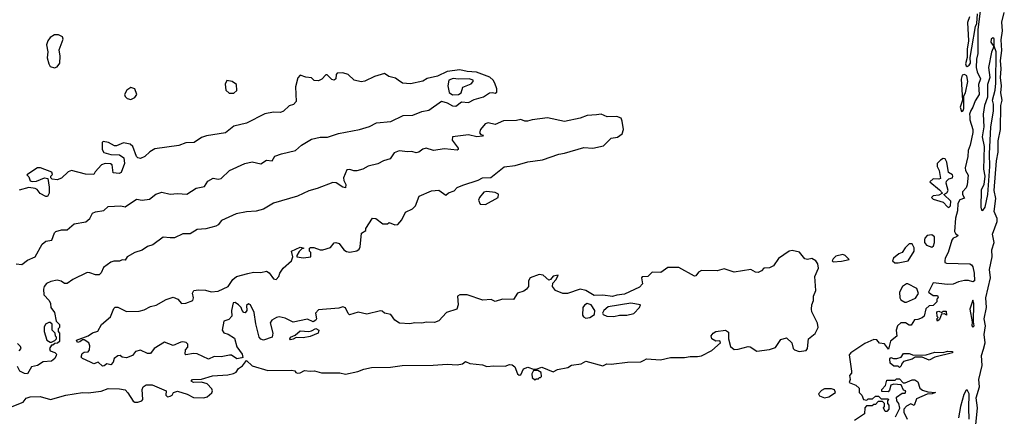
# Model space of a CAD drawing. Extents: x 2895860 to 3052244, y 542080 to 918683.
# Tile 23 of 133: x 3032209 to 3039177, y 569165 to 571974. Entities that reach past the tile are written whole.
import ezdxf

# ---------------------------------------------------------------- set-up
doc = ezdxf.new("R2010")
doc.units = 0

msp = doc.modelspace()

# ---------------------------------------------------------------- linework, layer by layer
at = {"layer": '0CON05XD'}
for points in [[(3038930, 571995), (3038916.4, 571953.6), (3038923.3, 571825), (3038913.8, 571765), (3038913.8, 571705), (3038902, 571662), (3038907, 571647), (3038915, 571642.5), (3038929.5, 571650.5), (3038938, 571665), (3038936.7, 571705), (3038946.7, 571775), (3038973.8, 571925), (3038983, 571947), (3038987.5, 572015)], [(3039005.8, 572035), (3038988.8, 571905), (3038990, 571735), (3038980, 571695), (3038979.2, 571635), (3038986, 571604), (3039008.9, 571555), (3038994.2, 571515), (3038999.1, 571445), (3038970.5, 571399.5), (3038955, 571353.3), (3038939.7, 571330.4), (3038932, 571305), (3038933.8, 571285)], [(3038976.4, 569105), (3038987.3, 569225), (3038978.8, 569295), (3039002.1, 569375), (3038997.5, 569425), (3039021.2, 569525), (3039016.5, 569595), (3039028.9, 569641.1), (3039041.3, 569685), (3039034.7, 569745), (3039043.2, 569805), (3039035.4, 569855), (3039050.4, 569935), (3039047, 570003), (3039080.4, 570145), (3039072.1, 570205), (3039092.5, 570295), (3039089.2, 570345), (3039105.8, 570395), (3039094, 570455), (3039126.9, 570545), (3039125.7, 570565.7), (3039104.5, 570614.5), (3039117.2, 570707.2), (3039106.4, 570765), (3039123.1, 570975), (3039133.8, 571035), (3039134.5, 571115.5), (3039149.5, 571195), (3039153.8, 571365), (3039161.5, 571405), (3039152, 571455), (3039158, 571505), (3039149.2, 571565), (3039155.9, 571625), (3039149.7, 571685), (3039159.7, 571755), (3039155, 571830), (3039165.4, 571895), (3039158.9, 571955), (3039177.3, 572025)], [(3032455, 571632.5), (3032475, 571640), (3032492.5, 571665), (3032496.2, 571715), (3032489.3, 571760.7), (3032516.2, 571835), (3032511.7, 571851.7), (3032485, 571867.5), (3032455, 571867.5), (3032425, 571846.7), (3032408.8, 571825), (3032400, 571795), (3032407.5, 571745), (3032404.1, 571704.1), (3032415, 571660), (3032425, 571642.5), (3032455, 571632.5)], [(3039025, 570621.8), (3039042.4, 570645), (3039059.6, 570735), (3039074.2, 570935), (3039071.6, 571025), (3039081.2, 571215), (3039100.3, 571325), (3039101, 571375), (3039092.7, 571405), (3039111.9, 571475), (3039117, 571525), (3039118.9, 571745), (3039106.4, 571786.4), (3039105, 571837.5), (3039095, 571844.2), (3039083.5, 571835), (3039082.9, 571815), (3039102.5, 571785), (3039087.1, 571742.9), (3039065.3, 571635), (3039075.8, 571565), (3039059.3, 571515), (3039059.1, 571425), (3039037.5, 571365), (3039027.2, 571305), (3039031.4, 571215), (3039020.9, 571145), (3039034.8, 571074.8), (3039030.9, 570915), (3039039.2, 570865), (3039032.5, 570807.5), (3039012.9, 570767.1), (3039010.3, 570645), (3039015, 570625.7), (3039025, 570621.8)], [(3032185, 570246), (3032225, 570241.2), (3032265, 570270), (3032318.8, 570295), (3032369.4, 570385), (3032395.3, 570404.7), (3032437.1, 570412.9), (3032455.4, 570464.6), (3032466, 570475), (3032504.6, 570484.6), (3032545, 570485.8), (3032595, 570527.1), (3032677.9, 570542.1), (3032704.6, 570565.4), (3032725, 570603.3), (3032745, 570612.5), (3032805, 570622), (3032835, 570650), (3032925, 570654.5), (3032955, 570649.5), (3033035, 570703.3), (3033075, 570696), (3033127.1, 570702.9), (3033171.7, 570738.3), (3033215, 570752.2), (3033275, 570737.5), (3033325, 570743.8), (3033391.7, 570738.3), (3033458.3, 570781.7), (3033517, 570793), (3033540.7, 570829.3), (3033578.3, 570851.7), (3033615, 570843.8), (3033635, 570848.8), (3033694.2, 570905.8), (3033802.5, 570955), (3033855, 570966), (3033915, 570952.5), (3033955, 570978.8), (3033995.8, 570974.2), (3034015, 571006.7), (3034062.5, 571025), (3034161.9, 571048.1), (3034204, 571085), (3034275, 571128), (3034335, 571140.8), (3034387.2, 571142.8), (3034465, 571167.9), (3034613.4, 571196.6), (3034685, 571218), (3034735, 571242.7), (3034836.6, 571253.4), (3034924.3, 571294.3), (3034991.7, 571298.3), (3035055, 571324.5), (3035105, 571333.5), (3035195, 571396.7), (3035235, 571385.2), (3035272.6, 571362.6), (3035295, 571361.8), (3035335, 571392.1), (3035385, 571387.1), (3035425, 571409.4), (3035492.4, 571427.6), (3035535, 571456), (3035555, 571458.8), (3035575, 571452.5), (3035585, 571460), (3035586.2, 571485), (3035571.4, 571525), (3035560.8, 571545), (3035537.6, 571567.6), (3035442.5, 571602.5), (3035375, 571606.7), (3035325, 571619.5), (3035235, 571607.5), (3035165, 571574.6), (3035092.7, 571557.3), (3035062.7, 571537.3), (3034975, 571520.4), (3034917.5, 571525), (3034886.7, 571545), (3034869.4, 571559.4), (3034820.9, 571570.9), (3034791.7, 571591.7), (3034719.1, 571570.9), (3034652.4, 571537.6), (3034625, 571533.8), (3034576.2, 571545), (3034535, 571585.8), (3034495, 571596.7), (3034455.7, 571594.3), (3034449.2, 571585), (3034447.5, 571555), (3034435, 571545.8), (3034419.5, 571549.5), (3034385, 571583.3), (3034375, 571583.3), (3034347.7, 571552.3), (3034325, 571540), (3034294.1, 571544.1), (3034275, 571562.5), (3034235, 571566), (3034195, 571580.8), (3034177.9, 571562.1), (3034161.8, 571498.2), (3034165, 571394.2), (3034147.4, 571372.6), (3034115.4, 571364.6), (3034075.2, 571324.8), (3034055, 571315.4), (3034005, 571320), (3033945, 571307.7), (3033815, 571241.5), (3033725, 571220.4), (3033665, 571172.5), (3033532, 571152), (3033495, 571139.6), (3033445, 571103.4), (3033385, 571102.3), (3033335, 571082.5), (3033165, 571058.1), (3033131.3, 571038.7), (3033094.2, 571005), (3033065, 570990), (3033046, 570995), (3033035, 571005.7), (3033009.6, 571075), (3032991.3, 571091.3), (3032945, 571102.1), (3032895, 571079.6), (3032879.3, 571079.3), (3032837.5, 571105), (3032799.3, 571110.7), (3032793.8, 571105), (3032793.5, 571055), (3032803.8, 571033.8), (3032855, 571018), (3032915, 571016.7), (3032945.6, 570995), (3032950.9, 570955), (3032927.7, 570892.3), (3032914.4, 570885.6), (3032870.3, 570890.4), (3032863.8, 570945), (3032852.7, 570952.7), (3032815, 570955.7), (3032788.8, 570945), (3032744.2, 570895.8), (3032735, 570877.5), (3032675, 570880), (3032575, 570905.8), (3032553.2, 570896.8), (3032505, 570850.5), (3032475, 570839.4), (3032440, 570845), (3032430, 570855), (3032430, 570865), (3032441.7, 570878.3), (3032437.5, 570895), (3032357.5, 570925), (3032335, 570925.6), (3032260, 570875), (3032275, 570860), (3032283.6, 570833.6), (3032297, 570827), (3032329.3, 570830.7), (3032385, 570853.3), (3032408.3, 570848.3), (3032417.9, 570787.9), (3032417.1, 570745), (3032405, 570722.5), (3032395, 570722.2), (3032354, 570744), (3032332.3, 570772.3), (3032319.5, 570779.5), (3032275, 570784.4), (3032205, 570766.2)], [(3038875, 571322.5), (3038885, 571330), (3038890, 571345), (3038890, 571435), (3038902.5, 571455), (3038920, 571535), (3038911.2, 571575), (3038895, 571586.2), (3038879.5, 571580.5), (3038872.3, 571552.3), (3038882.5, 571405), (3038864, 571355), (3038875, 571322.5)], [(3033692.4, 571452.4), (3033725, 571454.5), (3033746.7, 571473.3), (3033744.3, 571515), (3033713.8, 571535), (3033675, 571542.9), (3033663.8, 571516.2), (3033667.8, 571475), (3033692.4, 571452.4)], [(3035272.2, 571442.2), (3035315, 571443.4), (3035332.5, 571455), (3035344.6, 571495.4), (3035405, 571519.2), (3035419.2, 571535), (3035417.5, 571545), (3035390, 571555), (3035315, 571551.5), (3035276.1, 571556.1), (3035246.2, 571545), (3035238.9, 571505), (3035247.8, 571457.8), (3035272.2, 571442.2)], [(3032995, 571407.5), (3033005, 571412.5), (3033025, 571423.3), (3033037.5, 571445), (3033023.8, 571485), (3032995, 571494), (3032966.7, 571475), (3032950, 571445), (3032955, 571430), (3032970, 571415), (3032995, 571407.5)], [(3032155, 569234.5), (3032233.3, 569265), (3032255.9, 569294.1), (3032283.8, 569303.8), (3032355, 569306.5), (3032426.8, 569283.2), (3032535, 569314.5), (3032655, 569334.4), (3032695, 569332.2), (3032785, 569344.2), (3032835, 569363.1), (3032915, 569360.4), (3032955, 569351.9), (3032975, 569332), (3033011.7, 569271.7), (3033025, 569264.4), (3033045, 569264.4), (3033073.8, 569275), (3033080.6, 569285), (3033077.1, 569355), (3033083.3, 569375), (3033105, 569388.7), (3033147.3, 569387.3), (3033246.4, 569346.4), (3033242.5, 569315), (3033255, 569303.3), (3033275, 569306.7), (3033287.5, 569315), (3033297, 569333), (3033325, 569343.3), (3033395, 569321.2), (3033439.1, 569299.1), (3033512.8, 569297.2), (3033535, 569302.1), (3033569.3, 569330.7), (3033574.2, 569345), (3033569.4, 569359.4), (3033535, 569396), (3033495, 569406.2), (3033440, 569405), (3033422.5, 569415), (3033432.5, 569425), (3033495, 569428.6), (3033575, 569451.1), (3033681.4, 569458.6), (3033721.5, 569468.5), (3033741.4, 569478.6), (3033757, 569503), (3033786.4, 569523.6), (3033815, 569560), (3033855, 569522.5), (3033965, 569488.9), (3034135, 569491.2), (3034157, 569487), (3034162.5, 569475), (3034175, 569471.2), (3034195, 569473.8), (3034225, 569488.8), (3034266.1, 569483.9), (3034295, 569487.5), (3034345, 569472), (3034473.9, 569473.9), (3034515, 569463.8), (3034601.7, 569481.7), (3034645, 569500), (3034699.5, 569510.5), (3034833.6, 569513.6), (3034915, 569526.2), (3035135, 569526.9), (3035235, 569534), (3035305, 569530), (3035342, 569538), (3035365, 569553.3), (3035395, 569540), (3035485, 569529.2), (3035515, 569517.5), (3035565, 569523.8), (3035645, 569520), (3035675, 569531.2), (3035695, 569528.8), (3035712.5, 569515), (3035732.5, 569465), (3035745, 569457.5), (3035755, 569460), (3035775, 569502.5), (3035805, 569513.3), (3035845, 569500), (3035865, 569500), (3035905, 569512.5), (3035985, 569480), (3036015, 569497.5), (3036089.3, 569510.7), (3036115, 569527.5), (3036182.3, 569537.7), (3036215, 569556), (3036335, 569522.5), (3036365, 569537.1), (3036395, 569534), (3036511.3, 569548.7), (3036605, 569550), (3036628.3, 569561.7), (3036645, 569572), (3036745, 569564.3), (3036815, 569580.6), (3036915, 569580.9), (3036955, 569589.4), (3037005, 569588.1), (3037035, 569594.2), (3037108.3, 569631.7), (3037170, 569685), (3037165, 569700), (3037135, 569697.5), (3037107.5, 569715), (3037103.3, 569735), (3037116.7, 569755), (3037135, 569766.7), (3037205, 569776.2), (3037225, 569760), (3037226.2, 569715), (3037240.5, 569660.5), (3037265, 569638.8), (3037295, 569640), (3037365, 569660), (3037378.3, 569658.3), (3037426.4, 569626.4), (3037515, 569638.8), (3037557, 569653), (3037595, 569710), (3037635, 569720), (3037672.5, 569685), (3037682.5, 569645), (3037692.5, 569635), (3037725, 569624.3), (3037775, 569631.4), (3037784.2, 569645), (3037792, 569715), (3037838.5, 569751.5), (3037860.6, 569795), (3037855.6, 569825.6), (3037816.2, 569905), (3037812.5, 569925), (3037814.3, 569955), (3037827.1, 569985), (3037826.7, 570015), (3037842.5, 570055), (3037835.8, 570155), (3037861.2, 570215), (3037858.8, 570245), (3037843.3, 570265), (3037815, 570283.3), (3037785, 570276.2), (3037765, 570281.2), (3037728.3, 570328.3), (3037675, 570338.8), (3037655, 570334), (3037578.3, 570281.7), (3037545, 570230), (3037515, 570216.7), (3037476.1, 570213.9), (3037460, 570195), (3037435, 570182.5), (3037415.7, 570185.7), (3037383.9, 570203.9), (3037265, 570185.8), (3037195, 570210.6), (3037145, 570195.8), (3037035, 570197.5), (3037013.3, 570185), (3036995, 570160), (3036985, 570157.5), (3036875, 570218), (3036795, 570219.2), (3036746.4, 570183.6), (3036685, 570186), (3036654.2, 570155.8), (3036615, 570152.5), (3036610, 570145), (3036615.7, 570104.3), (3036595, 570078.8), (3036489.5, 570030.5), (3036435, 570022.7), (3036405, 570014.6), (3036335, 570022.5), (3036275, 570021.4), (3036215, 570056.9), (3036175, 570066), (3036085, 570036), (3036053.9, 570033.9), (3036000, 570055), (3035980, 570085), (3035983, 570107), (3036006.7, 570135), (3036020, 570165), (3035985, 570157.5), (3035966.4, 570133.6), (3035955, 570130), (3035913.8, 570165), (3035885, 570168.9), (3035822, 570145), (3035810, 570125), (3035810, 570085), (3035796.2, 570065), (3035778.2, 570051.8), (3035732.2, 570037.8), (3035705, 569991.2), (3035625, 569994.5), (3035575, 569977.5), (3035545, 569993.3), (3035487, 569987), (3035376, 570026), (3035323.6, 570026.4), (3035307.5, 570015), (3035312, 569955), (3035302.9, 569925), (3035230.5, 569899.5), (3035175, 569842), (3035145, 569830), (3035087.7, 569832.3), (3035055, 569824.3), (3035005, 569826), (3034970.6, 569819.4), (3034897.5, 569825), (3034865, 569846.2), (3034837, 569887), (3034790, 569895), (3034775, 569910), (3034763, 569913), (3034665, 569888.6), (3034605, 569901.5), (3034544.4, 569884.4), (3034533, 569893), (3034515, 569933.3), (3034495, 569940), (3034468, 569932), (3034325, 569918.1), (3034302.5, 569895), (3034310, 569855), (3034306.2, 569845), (3034285.8, 569834.2), (3034245, 569853.8), (3034145, 569832.5), (3034089.1, 569859.1), (3034045, 569868.8), (3034025.9, 569864.1), (3033993.8, 569845), (3033983, 569827), (3034001.9, 569755), (3033996.2, 569725), (3033935, 569704), (3033915, 569711.2), (3033904, 569725), (3033880.8, 569820.8), (3033869.3, 569899.3), (3033842.5, 569955), (3033828.3, 569961.7), (3033815, 569950), (3033816.7, 569915), (3033805, 569897.5), (3033795, 569900), (3033783.3, 569915), (3033777.5, 569935), (3033758.8, 569955), (3033735, 569970), (3033720.5, 569969.5), (3033708, 569915), (3033711.2, 569875), (3033688.3, 569851.7), (3033655, 569840), (3033643.3, 569775), (3033655, 569757.5), (3033685, 569746.7), (3033728.8, 569718.8), (3033745, 569657.5), (3033783.3, 569605), (3033787.5, 569582.5), (3033781.7, 569578.3), (3033745, 569573.3), (3033707.4, 569597.4), (3033695, 569598.9), (3033635, 569585.3), (3033585, 569588.4), (3033545, 569570), (3033465, 569608.6), (3033439.3, 569610.7), (3033385, 569600), (3033380, 569605), (3033383, 569637), (3033400, 569655), (3033400, 569675), (3033387, 569687), (3033365, 569692.5), (3033350.7, 569689.3), (3033295, 569666.2), (3033235, 569690), (3033160.8, 569645), (3033135, 569610), (3033115, 569609.2), (3033065, 569633.8), (3033030, 569625), (3033007.5, 569595), (3032965, 569580), (3032935, 569583.3), (3032920, 569595), (3032905, 569593.8), (3032877.5, 569575), (3032871.7, 569548.3), (3032855, 569530), (3032825, 569537.5), (3032808.3, 569521.7), (3032795, 569520), (3032765, 569547.5), (3032735, 569537.5), (3032709.8, 569549.8), (3032653.3, 569575), (3032643.8, 569585), (3032650.5, 569609.5), (3032665, 569620), (3032695, 569622.5), (3032703.3, 569635), (3032706.1, 569663.9), (3032698.8, 569685), (3032665, 569707.5), (3032653, 569707), (3032635, 569692.5), (3032618.3, 569688.3), (3032612.5, 569705), (3032695, 569734.2), (3032724.6, 569755.4), (3032762, 569768), (3032788.9, 569815), (3032851.3, 569868.7), (3032875, 569927.5), (3032885, 569938.8), (3032905, 569939.2), (3032965, 569907.5), (3033055, 569910), (3033089.7, 569920.3), (3033135, 569943.8), (3033175, 569952), (3033245, 569991.9), (3033295, 570009.6), (3033328, 569995), (3033355, 569964), (3033385, 569966.2), (3033433.8, 569986.2), (3033438.8, 570005), (3033432.7, 570037.3), (3033442.5, 570055), (3033475, 570060), (3033525, 570057.5), (3033565, 570046.7), (3033615, 570050.8), (3033685, 570083.3), (3033718.8, 570135), (3033743.3, 570155), (3033824.4, 570175.5), (3033865, 570185.8), (3033915, 570184), (3033955, 570193.8), (3033975, 570181.2), (3034005, 570138), (3034025.5, 570134.5), (3034044, 570155), (3034050.9, 570179.1), (3034074, 570215), (3034132, 570265), (3034143.3, 570295), (3034132.5, 570335), (3034195, 570362.5), (3034220, 570355), (3034205, 570350), (3034187, 570333), (3034170, 570305), (3034170, 570295), (3034217, 570287), (3034270, 570295), (3034270, 570325), (3034260, 570335), (3034260, 570355), (3034268.3, 570361.7), (3034291.7, 570361.7), (3034335, 570343.3), (3034355, 570343.3), (3034408.3, 570361.7), (3034435, 570392.5), (3034447, 570397), (3034469.3, 570389.3), (3034502.9, 570342.9), (3034521.9, 570331.9), (3034545, 570327.5), (3034595, 570338), (3034610.9, 570349.1), (3034620, 570365), (3034628.3, 570461.7), (3034658.3, 570481.7), (3034660, 570495), (3034705, 570567.5), (3034730, 570565), (3034778.3, 570528.3), (3034811.7, 570528.3), (3034825, 570537.5), (3034865, 570520), (3034885, 570522.5), (3034914.1, 570555.9), (3034940.3, 570609.7), (3034988.8, 570635), (3035010, 570655), (3035036.7, 570725), (3035122.5, 570762.5), (3035176, 570766), (3035225, 570730), (3035245, 570747.5), (3035285, 570762.5), (3035305.6, 570784.4), (3035345, 570801.4), (3035455, 570837.5), (3035485, 570854), (3035543.9, 570856.1), (3035638.3, 570931.7), (3035715, 570940.5), (3035805, 570966.7), (3035908.1, 570981.9), (3036025, 571021.9), (3036065, 571028), (3036201.7, 571068.3), (3036264.4, 571064.4), (3036339.8, 571080.2), (3036395, 571134), (3036438.8, 571141.2), (3036474.1, 571165.9), (3036482, 571195), (3036474, 571255), (3036465.9, 571275.9), (3036435, 571288.8), (3036366.4, 571286.4), (3036325, 571305.8), (3036290.9, 571299.1)], [(3036290.9, 571299.1), (3036225, 571294.3), (3036175, 571275.8), (3036065, 571252.5), (3035945, 571278.1), (3035835, 571264.2), (3035804.1, 571254.1), (3035785, 571254), (3035755, 571266), (3035725, 571259.2), (3035632.7, 571257.3), (3035575, 571232), (3035525, 571244.2), (3035504.6, 571235.4), (3035470, 571195), (3035463.6, 571173.6), (3035471.7, 571161.7), (3035490, 571155), (3035485, 571150), (3035445, 571143.3), (3035385, 571159.4), (3035272, 571145), (3035270.9, 571120.9), (3035313.3, 571065), (3035312.5, 571055), (3035305, 571050), (3035215, 571058.1), (3035138.3, 571048.3), (3035085, 571064.2), (3035062.6, 571057.4), (3035035, 571036), (3035015, 571032), (3034985, 571040), (3034955, 571036.9), (3034895, 571046.2), (3034859.6, 571030.4), (3034830.9, 570989.1), (3034785, 570973.3), (3034745, 570953.3), (3034675, 570937.5), (3034637.5, 570915), (3034595, 570903.8), (3034575, 570902.5), (3034545, 570912.5), (3034525, 570910), (3034500, 570855), (3034502.5, 570835), (3034516.4, 570806.4), (3034515, 570782.5), (3034495, 570786.7), (3034448.3, 570818.3), (3034425, 570820), (3034315, 570778.1), (3034255, 570762.2), (3034175.8, 570724.2), (3034005, 570674.4), (3033935, 570631.8), (3033883.3, 570616.7), (3033815, 570613.5), (3033740.3, 570599.7), (3033638.3, 570551.7), (3033615, 570520.8), (3033598.5, 570511.5), (3033526.6, 570493.4), (3033465, 570487.9), (3033415, 570456.4), (3033365, 570457.4), (3033305, 570429.6), (3033275, 570428.5), (3033225, 570432.9), (3033151.3, 570378.7), (3033115, 570366.5), (3033075, 570342.5), (3033024.1, 570325.9), (3032970, 570295), (3032955, 570270), (3032935, 570272.5), (3032915.9, 570264.1), (3032875, 570264.4), (3032855, 570257.1), (3032801.3, 570218.7), (3032785, 570180.6), (3032772.1, 570167.9), (3032745, 570166.8), (3032705, 570181.8), (3032687.6, 570182.4), (3032585.9, 570134.1), (3032545, 570104.7), (3032526.7, 570105), (3032503, 570123), (3032475, 570130), (3032429.1, 570120.9), (3032400, 570105), (3032382.5, 570085), (3032377.5, 570065), (3032380, 570025), (3032417.5, 569985), (3032426.7, 569965), (3032430, 569935), (3032455, 569900), (3032468.3, 569838.3), (3032490, 569815), (3032490, 569795), (3032482.5, 569785), (3032482.5, 569765), (3032490, 569755), (3032490, 569695), (3032477, 569683), (3032458.3, 569681.7), (3032445, 569670), (3032435, 569670), (3032420, 569645), (3032425, 569630), (3032457, 569617), (3032470, 569605), (3032467.5, 569595), (3032457.5, 569575), (3032435, 569556.7), (3032375, 569550), (3032335, 569524.5), (3032293.8, 569516.2), (3032265, 569466.7), (3032242.5, 569467.5), (3032210, 569485), (3032195, 569517.5)], [(3038933.8, 571285), (3038933.3, 571265), (3038955.6, 571195), (3038955.6, 571175.6), (3038936.2, 571085), (3038922.4, 571047.6), (3038918.9, 571005), (3038900, 570925), (3038902.2, 570905), (3038921.7, 570871.7), (3038915.5, 570805), (3038906.6, 570783.4), (3038880.8, 570755), (3038882, 570735), (3038895, 570710), (3038861.5, 570698.5), (3038848.7, 570671.3), (3038845, 570620), (3038831.2, 570568.8), (3038823.8, 570475), (3038830.8, 570460.8), (3038850, 570445), (3038840, 570435), (3038815, 570427.5), (3038806.4, 570413.6), (3038780, 570325), (3038758.8, 570285), (3038756.2, 570265), (3038757.5, 570255), (3038768.8, 570248.8), (3038933.9, 570243.9), (3038945, 570238.8), (3038955, 570222.5), (3038965, 570180), (3038965.5, 570125), (3038955, 570117.5), (3038925, 570127.5), (3038895, 570126), (3038852.7, 570117.3), (3038815, 570101.2), (3038775, 570098), (3038675, 570110), (3038640, 570045), (3038675, 570020), (3038705, 570020), (3038710, 570005), (3038700, 569995), (3038700, 569975), (3038675, 569950), (3038645, 569947.5), (3038623, 569927), (3038610, 569875), (3038597, 569863), (3038565, 569850), (3038541.7, 569848.3), (3038518.3, 569811.7), (3038505, 569810), (3038477.5, 569827.5), (3038445, 569827.5), (3038422.5, 569805), (3038412.5, 569775), (3038417, 569733), (3038371.7, 569698.3), (3038358.3, 569641.7), (3038329.4, 569679.4), (3038293.5, 569683.5), (3038275, 569707.5), (3038255, 569710), (3038190.3, 569679.7), (3038090, 569615), (3038078.3, 569601.7), (3038096.7, 569485), (3038095, 569470), (3038082.5, 569455), (3038087.5, 569425), (3038080, 569405), (3038127.5, 569385), (3038150, 569365), (3038150, 569335), (3038170, 569315), (3038180, 569285), (3038205, 569280), (3038215, 569290), (3038245, 569290), (3038265, 569307.5), (3038287, 569307), (3038305, 569290), (3038355, 569290), (3038357.5, 569285), (3038350, 569275), (3038350, 569255), (3038360, 569245), (3038360, 569215), (3038345, 569200), (3038335, 569200), (3038322.5, 569225), (3038330, 569235), (3038330, 569255), (3038315, 569270), (3038285, 569270), (3038265, 569250), (3038255, 569250), (3038241.7, 569238.3), (3038201.7, 569238.3), (3038190, 569225), (3038188.3, 569181.7), (3038117.5, 569135)], [(3038785, 570643.3), (3038796.2, 570655), (3038798.8, 570688.8), (3038750, 570735), (3038771.7, 570748.3), (3038780, 570765), (3038766.7, 570815), (3038769.3, 570830.7), (3038785, 570847.5), (3038810, 570855), (3038812.5, 570865), (3038810, 570875), (3038781.7, 570891.7), (3038771.2, 570965), (3038758.8, 570988.8), (3038745, 570990), (3038725, 570980), (3038703.3, 570955), (3038703.3, 570935), (3038716.2, 570905), (3038725, 570850), (3038715, 570843.3), (3038675, 570846), (3038650, 570825), (3038719.3, 570769.3), (3038740, 570745), (3038715, 570730), (3038675, 570727.5), (3038662.5, 570715), (3038673, 570703), (3038745, 570682.5), (3038775, 570647.5), (3038785, 570643.3)], [(3035505, 570664.2), (3035595.8, 570714.2), (3035597.3, 570737.3), (3035575, 570750.8), (3035515, 570757.5), (3035495, 570752), (3035464, 570715), (3035456, 570695), (3035467.7, 570667.7), (3035505, 570664.2)], [(3038665, 570362.5), (3038677, 570373), (3038682.5, 570395), (3038682.5, 570435), (3038665, 570451.2), (3038632.5, 570445), (3038614, 570426), (3038612.5, 570415), (3038613.3, 570395), (3038627, 570377), (3038665, 570362.5)], [(3038403, 570253), (3038425, 570253.1), (3038497.5, 570265), (3038540, 570335), (3038539.3, 570359.3), (3038526.1, 570386.1), (3038505, 570386.2), (3038475, 570358.8), (3038453.8, 570326.2), (3038430, 570315), (3038393.8, 570285), (3038386.7, 570265), (3038403, 570253)], [(3037965, 570260), (3038025, 570263.3), (3038080, 570275), (3038050, 570305), (3038035, 570310), (3037985, 570300), (3037965, 570280), (3037960, 570265), (3037965, 570260)], [(3038473, 569973), (3038485, 569973.3), (3038548.3, 570001.7), (3038570, 570035), (3038559.3, 570069.3), (3038495, 570104.3), (3038485, 570104.4), (3038457.8, 570085), (3038436, 570045), (3038437.5, 570005), (3038445, 569990), (3038473, 569973)], [(3038955, 569796.7), (3038963.3, 569805), (3038958.8, 569835), (3038961.2, 569965), (3038955, 569987.5), (3038932.2, 569925), (3038950, 569835), (3038946.7, 569805), (3038955, 569796.7)], [(3036215, 569861.1), (3036245, 569863.8), (3036276.7, 569885), (3036280.4, 569915), (3036252.9, 569955), (3036225, 569963.5), (3036206.7, 569953.3), (3036195.5, 569935), (3036192.4, 569882.4), (3036199.5, 569869.5), (3036215, 569861.1)], [(3036415, 569872.7), (3036455, 569882.5), (3036505, 569880.6), (3036555, 569893.2), (3036595, 569936.7), (3036602.5, 569955), (3036535, 569967.5), (3036375, 569940.9), (3036343.6, 569915), (3036334.5, 569895), (3036338.6, 569885), (3036365, 569873.2), (3036415, 569872.7)], [(3038705, 569840), (3038700, 569855), (3038710, 569865), (3038702.5, 569872.5), (3038700, 569905), (3038715, 569910), (3038735, 569900), (3038745, 569910), (3038765, 569910), (3038768.3, 569881.7), (3038755, 569890), (3038731.7, 569888.3), (3038718.3, 569851.7), (3038705, 569840)], [(3032435, 569690), (3032458.3, 569701.7), (3032470, 569715), (3032470, 569725), (3032463, 569733), (3032460, 569755), (3032440, 569775), (3032438.3, 569818.3), (3032425, 569830), (3032415, 569830), (3032393, 569817), (3032383.6, 569796.4), (3032382.5, 569765), (3032402.5, 569705), (3032425, 569690), (3032435, 569690)], [(3034125, 569706.2), (3034120.6, 569715), (3034125.8, 569725), (3034159.1, 569740.9), (3034195, 569770.6), (3034255, 569765.8), (3034275, 569770), (3034305, 569788), (3034325.8, 569775), (3034321.2, 569755), (3034265, 569729.2), (3034215, 569721.5), (3034166.2, 569723.8), (3034145, 569711.5), (3034125, 569706.2)], [(3032205, 569630), (3032220, 569645), (3032215, 569660), (3032195, 569680)], [(3038435, 569510), (3038425, 569520), (3038395, 569520), (3038370.7, 569540.7), (3038367, 569573), (3038375, 569582.5), (3038393.6, 569573.6), (3038416.4, 569573.6), (3038446.2, 569583.8), (3038465, 569610), (3038505, 569610), (3038535, 569597.5), (3038625, 569600), (3038685, 569618.8), (3038743.6, 569616.4), (3038776.4, 569626.4), (3038810, 569625), (3038810, 569615), (3038686.1, 569583.9), (3038645, 569562.5), (3038595, 569583.3), (3038546.7, 569583.3), (3038525, 569570), (3038465, 569552.5), (3038450, 569535), (3038448.3, 569521.7), (3038435, 569510)], [(3035855, 569422.5), (3035865, 569430), (3035880, 569430), (3035885, 569440), (3035895, 569440), (3035901.7, 569448.3), (3035900, 569475), (3035875, 569490), (3035845, 569490), (3035833.6, 569466.4), (3035835, 569440), (3035855, 569422.5)], [(3038408.3, 569161.7), (3038437, 569223), (3038430, 569255), (3038417.5, 569275), (3038415, 569300), (3038455, 569330), (3038475, 569330), (3038480, 569345), (3038465, 569350), (3038448.3, 569388.3), (3038395, 569393.8), (3038373.3, 569386.7), (3038365, 569350), (3038355, 569337.5), (3038311.7, 569341.7), (3038310, 569355), (3038337, 569383), (3038345, 569420), (3038405, 569420), (3038415, 569430), (3038435, 569430), (3038462.5, 569402.5), (3038475, 569402.5), (3038525, 569422.5), (3038545, 569422.5), (3038565, 569410), (3038580, 569365), (3038599.3, 569349.3), (3038635, 569337.5), (3038690, 569335), (3038666.4, 569323.6), (3038632.5, 569322.5), (3038555, 569290), (3038538.3, 569241.7), (3038515, 569252.5), (3038485, 569236.7), (3038466.7, 569215), (3038466.7, 569195), (3038490, 569145)], [(3037905, 569296.7), (3037935, 569303.8), (3037982.5, 569335), (3037975, 569352.5), (3037955, 569360), (3037905, 569358.8), (3037882.7, 569347.3), (3037862.5, 569325), (3037869.3, 569309.3), (3037905, 569296.7)], [(3038929.3, 569145), (3038927.2, 569222.8), (3038928.8, 569325), (3038915, 569353.8), (3038905, 569346.2), (3038890.5, 569319.5), (3038866.9, 569235), (3038853.1, 569155)]]:
    msp.add_lwpolyline(points, dxfattribs=at)

doc.saveas('drawing.dxf')
